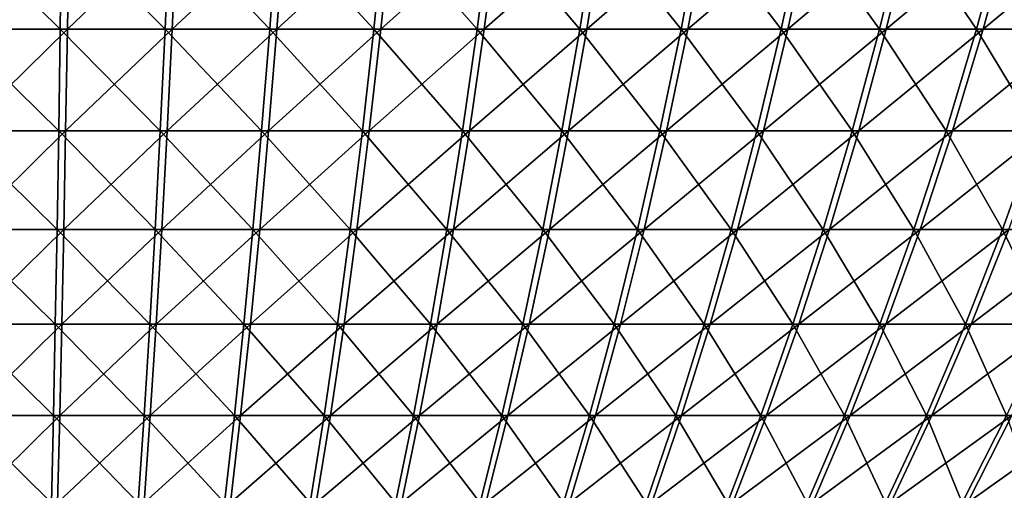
# Model space of a CAD drawing. Header units: millimetres. Extents: x -80 to 80, y -80 to 80.
# Tile 44 of 170: x 0 to 27, y -59 to -46. Entities that reach past the tile are written whole.
import ezdxf

# ---------------------------------------------------------------- set-up
doc = ezdxf.new("R2010")
doc.units = ezdxf.units.MM
doc.header["$LTSCALE"] = 13.670324
doc.layers.add('1', color=7, linetype='CONTINUOUS')
doc.layers.add('2', color=7, linetype='CONTINUOUS')

msp = doc.modelspace()

# ---------------------------------------------------------------- linework, layer by layer
at = {"layer": '1', "color": 7, "linetype": 'Continuous'}
for points in [[(-1.351, -45.886, 65.518), (1.597, -42.984, 67.452), (-1.391, -42.984, 67.457), (-1.351, -45.886, 65.518)], [(1.551, -45.886, 65.514), (1.597, -42.984, 67.452), (-1.351, -45.886, 65.518), (1.551, -45.886, 65.514)], [(4.45, -45.886, 65.381), (4.582, -42.984, 67.316), (1.551, -45.886, 65.514), (4.45, -45.886, 65.381)], [(1.551, -45.886, 65.514), (4.582, -42.984, 67.316), (1.597, -42.984, 67.452), (1.551, -45.886, 65.514)], [(7.341, -45.886, 65.12), (7.558, -42.984, 67.047), (4.45, -45.886, 65.381), (7.341, -45.886, 65.12)], [(4.45, -45.886, 65.381), (7.558, -42.984, 67.047), (4.582, -42.984, 67.316), (4.45, -45.886, 65.381)], [(10.217, -45.886, 64.731), (10.519, -42.984, 66.646), (7.341, -45.886, 65.12), (10.217, -45.886, 64.731)], [(7.341, -45.886, 65.12), (10.519, -42.984, 66.646), (7.558, -42.984, 67.047), (7.341, -45.886, 65.12)], [(13.073, -45.886, 64.215), (13.46, -42.984, 66.115), (10.217, -45.886, 64.731), (13.073, -45.886, 64.215)], [(10.217, -45.886, 64.731), (13.46, -42.984, 66.115), (10.519, -42.984, 66.646), (10.217, -45.886, 64.731)], [(15.904, -45.886, 63.573), (16.374, -42.984, 65.454), (13.073, -45.886, 64.215), (15.904, -45.886, 63.573)], [(13.073, -45.886, 64.215), (16.374, -42.984, 65.454), (13.46, -42.984, 66.115), (13.073, -45.886, 64.215)], [(18.703, -45.886, 62.807), (19.256, -42.984, 64.665), (15.904, -45.886, 63.573), (18.703, -45.886, 62.807)], [(15.904, -45.886, 63.573), (19.256, -42.984, 64.665), (16.374, -42.984, 65.454), (15.904, -45.886, 63.573)], [(21.466, -45.886, 61.917), (22.101, -42.984, 63.749), (18.703, -45.886, 62.807), (21.466, -45.886, 61.917)], [(18.703, -45.886, 62.807), (22.101, -42.984, 63.749), (19.256, -42.984, 64.665), (18.703, -45.886, 62.807)], [(24.186, -45.886, 60.906), (24.902, -42.984, 62.708), (21.466, -45.886, 61.917), (24.186, -45.886, 60.906)], [(21.466, -45.886, 61.917), (24.902, -42.984, 62.708), (22.101, -42.984, 63.749), (21.466, -45.886, 61.917)], [(26.859, -45.886, 59.775), (27.654, -42.984, 61.544), (24.186, -45.886, 60.906), (26.859, -45.886, 59.775)], [(24.186, -45.886, 60.906), (27.654, -42.984, 61.544), (24.902, -42.984, 62.708), (24.186, -45.886, 60.906)], [(29.479, -45.886, 58.527), (30.352, -42.984, 60.259), (26.859, -45.886, 59.775), (29.479, -45.886, 58.527)], [(26.859, -45.886, 59.775), (30.352, -42.984, 60.259), (27.654, -42.984, 61.544), (26.859, -45.886, 59.775)], [(-1.309, -48.701, 63.455), (1.551, -45.886, 65.514), (-1.351, -45.886, 65.518), (-1.309, -48.701, 63.455)], [(1.502, -48.701, 63.45), (1.551, -45.886, 65.514), (-1.309, -48.701, 63.455), (1.502, -48.701, 63.45)], [(4.31, -48.701, 63.322), (4.45, -45.886, 65.381), (1.502, -48.701, 63.45), (4.31, -48.701, 63.322)], [(1.502, -48.701, 63.45), (4.45, -45.886, 65.381), (1.551, -45.886, 65.514), (1.502, -48.701, 63.45)], [(7.11, -48.701, 63.069), (7.341, -45.886, 65.12), (4.31, -48.701, 63.322), (7.11, -48.701, 63.069)], [(4.31, -48.701, 63.322), (7.341, -45.886, 65.12), (4.45, -45.886, 65.381), (4.31, -48.701, 63.322)], [(9.895, -48.701, 62.692), (10.217, -45.886, 64.731), (7.11, -48.701, 63.069), (9.895, -48.701, 62.692)], [(7.11, -48.701, 63.069), (10.217, -45.886, 64.731), (7.341, -45.886, 65.12), (7.11, -48.701, 63.069)], [(12.661, -48.701, 62.193), (13.073, -45.886, 64.215), (9.895, -48.701, 62.692), (12.661, -48.701, 62.193)], [(9.895, -48.701, 62.692), (13.073, -45.886, 64.215), (10.217, -45.886, 64.731), (9.895, -48.701, 62.692)], [(15.403, -48.701, 61.571), (15.904, -45.886, 63.573), (12.661, -48.701, 62.193), (15.403, -48.701, 61.571)], [(12.661, -48.701, 62.193), (15.904, -45.886, 63.573), (13.073, -45.886, 64.215), (12.661, -48.701, 62.193)], [(18.114, -48.701, 60.829), (18.703, -45.886, 62.807), (15.403, -48.701, 61.571), (18.114, -48.701, 60.829)], [(15.403, -48.701, 61.571), (18.703, -45.886, 62.807), (15.904, -45.886, 63.573), (15.403, -48.701, 61.571)], [(20.789, -48.701, 59.967), (21.466, -45.886, 61.917), (18.114, -48.701, 60.829), (20.789, -48.701, 59.967)], [(18.114, -48.701, 60.829), (21.466, -45.886, 61.917), (18.703, -45.886, 62.807), (18.114, -48.701, 60.829)], [(23.424, -48.701, 58.987), (24.186, -45.886, 60.906), (20.789, -48.701, 59.967), (23.424, -48.701, 58.987)], [(20.789, -48.701, 59.967), (24.186, -45.886, 60.906), (21.466, -45.886, 61.917), (20.789, -48.701, 59.967)], [(26.013, -48.701, 57.892), (26.859, -45.886, 59.775), (23.424, -48.701, 58.987), (26.013, -48.701, 57.892)], [(23.424, -48.701, 58.987), (26.859, -45.886, 59.775), (24.186, -45.886, 60.906), (23.424, -48.701, 58.987)], [(28.551, -48.701, 56.684), (29.479, -45.886, 58.527), (26.013, -48.701, 57.892), (28.551, -48.701, 56.684)], [(26.013, -48.701, 57.892), (29.479, -45.886, 58.527), (26.859, -45.886, 59.775), (26.013, -48.701, 57.892)], [(-1.264, -51.423, 61.271), (1.502, -48.701, 63.45), (-1.309, -48.701, 63.455), (-1.264, -51.423, 61.271)], [(1.451, -51.423, 61.266), (1.502, -48.701, 63.45), (-1.264, -51.423, 61.271), (1.451, -51.423, 61.266)], [(4.162, -51.423, 61.142), (4.31, -48.701, 63.322), (1.451, -51.423, 61.266), (4.162, -51.423, 61.142)], [(1.451, -51.423, 61.266), (4.31, -48.701, 63.322), (1.502, -48.701, 63.45), (1.451, -51.423, 61.266)], [(6.865, -51.423, 60.898), (7.11, -48.701, 63.069), (4.162, -51.423, 61.142), (6.865, -51.423, 60.898)], [(4.162, -51.423, 61.142), (7.11, -48.701, 63.069), (4.31, -48.701, 63.322), (4.162, -51.423, 61.142)], [(9.555, -51.423, 60.534), (9.895, -48.701, 62.692), (6.865, -51.423, 60.898), (9.555, -51.423, 60.534)], [(6.865, -51.423, 60.898), (9.895, -48.701, 62.692), (7.11, -48.701, 63.069), (6.865, -51.423, 60.898)], [(12.226, -51.423, 60.052), (12.661, -48.701, 62.193), (9.555, -51.423, 60.534), (12.226, -51.423, 60.052)], [(9.555, -51.423, 60.534), (12.661, -48.701, 62.193), (9.895, -48.701, 62.692), (9.555, -51.423, 60.534)], [(14.873, -51.423, 59.451), (15.403, -48.701, 61.571), (12.226, -51.423, 60.052), (14.873, -51.423, 59.451)], [(12.226, -51.423, 60.052), (15.403, -48.701, 61.571), (12.661, -48.701, 62.193), (12.226, -51.423, 60.052)], [(17.49, -51.423, 58.735), (18.114, -48.701, 60.829), (14.873, -51.423, 59.451), (17.49, -51.423, 58.735)], [(14.873, -51.423, 59.451), (18.114, -48.701, 60.829), (15.403, -48.701, 61.571), (14.873, -51.423, 59.451)], [(20.074, -51.423, 57.903), (20.789, -48.701, 59.967), (17.49, -51.423, 58.735), (20.074, -51.423, 57.903)], [(17.49, -51.423, 58.735), (20.789, -48.701, 59.967), (18.114, -48.701, 60.829), (17.49, -51.423, 58.735)], [(22.618, -51.423, 56.957), (23.424, -48.701, 58.987), (20.074, -51.423, 57.903), (22.618, -51.423, 56.957)], [(20.074, -51.423, 57.903), (23.424, -48.701, 58.987), (20.789, -48.701, 59.967), (20.074, -51.423, 57.903)], [(25.118, -51.423, 55.9), (26.013, -48.701, 57.892), (22.618, -51.423, 56.957), (25.118, -51.423, 55.9)], [(22.618, -51.423, 56.957), (26.013, -48.701, 57.892), (23.424, -48.701, 58.987), (22.618, -51.423, 56.957)], [(27.568, -51.423, 54.733), (28.551, -48.701, 56.684), (25.118, -51.423, 55.9), (27.568, -51.423, 54.733)], [(25.118, -51.423, 55.9), (28.551, -48.701, 56.684), (26.013, -48.701, 57.892), (25.118, -51.423, 55.9)], [(-1.216, -54.047, 58.97), (1.451, -51.423, 61.266), (-1.264, -51.423, 61.271), (-1.216, -54.047, 58.97)], [(1.396, -54.047, 58.966), (1.451, -51.423, 61.266), (-1.216, -54.047, 58.97), (1.396, -54.047, 58.966)], [(4.006, -54.047, 58.846), (4.162, -51.423, 61.142), (1.396, -54.047, 58.966), (4.006, -54.047, 58.846)], [(1.396, -54.047, 58.966), (4.162, -51.423, 61.142), (1.451, -51.423, 61.266), (1.396, -54.047, 58.966)], [(6.607, -54.047, 58.611), (6.865, -51.423, 60.898), (4.006, -54.047, 58.846), (6.607, -54.047, 58.611)], [(4.006, -54.047, 58.846), (6.865, -51.423, 60.898), (4.162, -51.423, 61.142), (4.006, -54.047, 58.846)], [(9.196, -54.047, 58.261), (9.555, -51.423, 60.534), (6.607, -54.047, 58.611), (9.196, -54.047, 58.261)], [(6.607, -54.047, 58.611), (9.555, -51.423, 60.534), (6.865, -51.423, 60.898), (6.607, -54.047, 58.611)], [(11.767, -54.047, 57.797), (12.226, -51.423, 60.052), (9.196, -54.047, 58.261), (11.767, -54.047, 57.797)], [(9.196, -54.047, 58.261), (12.226, -51.423, 60.052), (9.555, -51.423, 60.534), (9.196, -54.047, 58.261)], [(14.314, -54.047, 57.219), (14.873, -51.423, 59.451), (11.767, -54.047, 57.797), (14.314, -54.047, 57.219)], [(11.767, -54.047, 57.797), (14.873, -51.423, 59.451), (12.226, -51.423, 60.052), (11.767, -54.047, 57.797)], [(16.834, -54.047, 56.529), (17.49, -51.423, 58.735), (14.314, -54.047, 57.219), (16.834, -54.047, 56.529)], [(14.314, -54.047, 57.219), (17.49, -51.423, 58.735), (14.873, -51.423, 59.451), (14.314, -54.047, 57.219)], [(19.32, -54.047, 55.728), (20.074, -51.423, 57.903), (16.834, -54.047, 56.529), (19.32, -54.047, 55.728)], [(16.834, -54.047, 56.529), (20.074, -51.423, 57.903), (17.49, -51.423, 58.735), (16.834, -54.047, 56.529)], [(21.769, -54.047, 54.818), (22.618, -51.423, 56.957), (19.32, -54.047, 55.728), (21.769, -54.047, 54.818)], [(19.32, -54.047, 55.728), (22.618, -51.423, 56.957), (20.074, -51.423, 57.903), (19.32, -54.047, 55.728)], [(24.174, -54.047, 53.801), (25.118, -51.423, 55.9), (21.769, -54.047, 54.818), (24.174, -54.047, 53.801)], [(21.769, -54.047, 54.818), (25.118, -51.423, 55.9), (22.618, -51.423, 56.957), (21.769, -54.047, 54.818)], [(26.533, -54.047, 52.677), (27.568, -51.423, 54.733), (24.174, -54.047, 53.801), (26.533, -54.047, 52.677)], [(24.174, -54.047, 53.801), (27.568, -51.423, 54.733), (25.118, -51.423, 55.9), (24.174, -54.047, 53.801)], [(28.839, -54.047, 51.451), (29.965, -51.423, 53.458), (26.533, -54.047, 52.677), (28.839, -54.047, 51.451)], [(26.533, -54.047, 52.677), (29.965, -51.423, 53.458), (27.568, -51.423, 54.733), (26.533, -54.047, 52.677)], [(-1.166, -56.569, 56.557), (1.396, -54.047, 58.966), (-1.216, -54.047, 58.97), (-1.166, -56.569, 56.557)], [(1.339, -56.569, 56.553), (1.396, -54.047, 58.966), (-1.166, -56.569, 56.557), (1.339, -56.569, 56.553)], [(3.842, -56.569, 56.438), (4.006, -54.047, 58.846), (1.339, -56.569, 56.553), (3.842, -56.569, 56.438)], [(1.339, -56.569, 56.553), (4.006, -54.047, 58.846), (1.396, -54.047, 58.966), (1.339, -56.569, 56.553)], [(6.337, -56.569, 56.212), (6.607, -54.047, 58.611), (3.842, -56.569, 56.438), (6.337, -56.569, 56.212)], [(3.842, -56.569, 56.438), (6.607, -54.047, 58.611), (4.006, -54.047, 58.846), (3.842, -56.569, 56.438)], [(8.82, -56.569, 55.877), (9.196, -54.047, 58.261), (6.337, -56.569, 56.212), (8.82, -56.569, 55.877)], [(6.337, -56.569, 56.212), (9.196, -54.047, 58.261), (6.607, -54.047, 58.611), (6.337, -56.569, 56.212)], [(11.285, -56.569, 55.431), (11.767, -54.047, 57.797), (8.82, -56.569, 55.877), (11.285, -56.569, 55.431)], [(8.82, -56.569, 55.877), (11.767, -54.047, 57.797), (9.196, -54.047, 58.261), (8.82, -56.569, 55.877)], [(13.728, -56.569, 54.877), (14.314, -54.047, 57.219), (11.285, -56.569, 55.431), (13.728, -56.569, 54.877)], [(11.285, -56.569, 55.431), (14.314, -54.047, 57.219), (11.767, -54.047, 57.797), (11.285, -56.569, 55.431)], [(16.145, -56.569, 54.216), (16.834, -54.047, 56.529), (13.728, -56.569, 54.877), (16.145, -56.569, 54.216)], [(13.728, -56.569, 54.877), (16.834, -54.047, 56.529), (14.314, -54.047, 57.219), (13.728, -56.569, 54.877)], [(18.529, -56.569, 53.448), (19.32, -54.047, 55.728), (16.145, -56.569, 54.216), (18.529, -56.569, 53.448)], [(16.145, -56.569, 54.216), (19.32, -54.047, 55.728), (16.834, -54.047, 56.529), (16.145, -56.569, 54.216)], [(20.878, -56.569, 52.575), (21.769, -54.047, 54.818), (18.529, -56.569, 53.448), (20.878, -56.569, 52.575)], [(18.529, -56.569, 53.448), (21.769, -54.047, 54.818), (19.32, -54.047, 55.728), (18.529, -56.569, 53.448)], [(23.185, -56.569, 51.599), (24.174, -54.047, 53.801), (20.878, -56.569, 52.575), (23.185, -56.569, 51.599)], [(20.878, -56.569, 52.575), (24.174, -54.047, 53.801), (21.769, -54.047, 54.818), (20.878, -56.569, 52.575)], [(25.447, -56.569, 50.522), (26.533, -54.047, 52.677), (23.185, -56.569, 51.599), (25.447, -56.569, 50.522)], [(23.185, -56.569, 51.599), (26.533, -54.047, 52.677), (24.174, -54.047, 53.801), (23.185, -56.569, 51.599)], [(27.659, -56.569, 49.345), (28.839, -54.047, 51.451), (25.447, -56.569, 50.522), (27.659, -56.569, 49.345)], [(25.447, -56.569, 50.522), (28.839, -54.047, 51.451), (26.533, -54.047, 52.677), (25.447, -56.569, 50.522)], [(-1.114, -58.982, 54.036), (1.339, -56.569, 56.553), (-1.166, -56.569, 56.557), (-1.114, -58.982, 54.036)], [(1.279, -58.982, 54.032), (1.339, -56.569, 56.553), (-1.114, -58.982, 54.036), (1.279, -58.982, 54.032)], [(3.67, -58.982, 53.922), (3.842, -56.569, 56.438), (1.279, -58.982, 54.032), (3.67, -58.982, 53.922)], [(1.279, -58.982, 54.032), (3.842, -56.569, 56.438), (1.339, -56.569, 56.553), (1.279, -58.982, 54.032)], [(6.054, -58.982, 53.707), (6.337, -56.569, 56.212), (3.67, -58.982, 53.922), (6.054, -58.982, 53.707)], [(3.67, -58.982, 53.922), (6.337, -56.569, 56.212), (3.842, -56.569, 56.438), (3.67, -58.982, 53.922)], [(8.427, -58.982, 53.386), (8.82, -56.569, 55.877), (6.054, -58.982, 53.707), (8.427, -58.982, 53.386)], [(6.054, -58.982, 53.707), (8.82, -56.569, 55.877), (6.337, -56.569, 56.212), (6.054, -58.982, 53.707)], [(10.782, -58.982, 52.961), (11.285, -56.569, 55.431), (8.427, -58.982, 53.386), (10.782, -58.982, 52.961)], [(8.427, -58.982, 53.386), (11.285, -56.569, 55.431), (8.82, -56.569, 55.877), (8.427, -58.982, 53.386)], [(13.116, -58.982, 52.431), (13.728, -56.569, 54.877), (10.782, -58.982, 52.961), (13.116, -58.982, 52.431)], [(10.782, -58.982, 52.961), (13.728, -56.569, 54.877), (11.285, -56.569, 55.431), (10.782, -58.982, 52.961)], [(15.425, -58.982, 51.799), (16.145, -56.569, 54.216), (13.116, -58.982, 52.431), (15.425, -58.982, 51.799)], [(13.116, -58.982, 52.431), (16.145, -56.569, 54.216), (13.728, -56.569, 54.877), (13.116, -58.982, 52.431)], [(17.704, -58.982, 51.066), (18.529, -56.569, 53.448), (15.425, -58.982, 51.799), (17.704, -58.982, 51.066)], [(15.425, -58.982, 51.799), (18.529, -56.569, 53.448), (16.145, -56.569, 54.216), (15.425, -58.982, 51.799)], [(19.947, -58.982, 50.232), (20.878, -56.569, 52.575), (17.704, -58.982, 51.066), (19.947, -58.982, 50.232)], [(17.704, -58.982, 51.066), (20.878, -56.569, 52.575), (18.529, -56.569, 53.448), (17.704, -58.982, 51.066)], [(22.152, -58.982, 49.299), (23.185, -56.569, 51.599), (19.947, -58.982, 50.232), (22.152, -58.982, 49.299)], [(19.947, -58.982, 50.232), (23.185, -56.569, 51.599), (20.878, -56.569, 52.575), (19.947, -58.982, 50.232)], [(24.313, -58.982, 48.27), (25.447, -56.569, 50.522), (22.152, -58.982, 49.299), (24.313, -58.982, 48.27)], [(22.152, -58.982, 49.299), (25.447, -56.569, 50.522), (23.185, -56.569, 51.599), (22.152, -58.982, 49.299)], [(26.426, -58.982, 47.146), (27.659, -56.569, 49.345), (24.313, -58.982, 48.27), (26.426, -58.982, 47.146)], [(24.313, -58.982, 48.27), (27.659, -56.569, 49.345), (25.447, -56.569, 50.522), (24.313, -58.982, 48.27)], [(28.488, -58.982, 45.93), (29.817, -56.569, 48.072), (26.426, -58.982, 47.146), (28.488, -58.982, 45.93)], [(26.426, -58.982, 47.146), (29.817, -56.569, 48.072), (27.659, -56.569, 49.345), (26.426, -58.982, 47.146)]]:
    msp.add_3dface(points, dxfattribs=at)
at = {"layer": '2', "color": 7, "linetype": 'Continuous'}
for points in [[(1.391, -42.984, -67.457), (1.351, -45.886, -65.518), (-1.597, -42.984, -67.452), (1.391, -42.984, -67.457)], [(-1.597, -42.984, -67.452), (1.351, -45.886, -65.518), (-1.551, -45.886, -65.514), (-1.597, -42.984, -67.452)], [(1.391, -42.984, -67.457), (4.251, -45.886, -65.394), (1.351, -45.886, -65.518), (1.391, -42.984, -67.457)], [(4.377, -42.984, -67.329), (4.251, -45.886, -65.394), (1.391, -42.984, -67.457), (4.377, -42.984, -67.329)], [(4.377, -42.984, -67.329), (7.142, -45.886, -65.142), (4.251, -45.886, -65.394), (4.377, -42.984, -67.329)], [(7.353, -42.984, -67.069), (7.142, -45.886, -65.142), (4.377, -42.984, -67.329), (7.353, -42.984, -67.069)], [(7.353, -42.984, -67.069), (10.019, -45.886, -64.762), (7.142, -45.886, -65.142), (7.353, -42.984, -67.069)], [(10.316, -42.984, -66.678), (10.019, -45.886, -64.762), (7.353, -42.984, -67.069), (10.316, -42.984, -66.678)], [(10.316, -42.984, -66.678), (12.877, -45.886, -64.255), (10.019, -45.886, -64.762), (10.316, -42.984, -66.678)], [(13.258, -42.984, -66.156), (12.877, -45.886, -64.255), (10.316, -42.984, -66.678), (13.258, -42.984, -66.156)], [(13.258, -42.984, -66.156), (15.71, -45.886, -63.621), (12.877, -45.886, -64.255), (13.258, -42.984, -66.156)], [(16.174, -42.984, -65.504), (15.71, -45.886, -63.621), (13.258, -42.984, -66.156), (16.174, -42.984, -65.504)], [(16.174, -42.984, -65.504), (18.511, -45.886, -62.863), (15.71, -45.886, -63.621), (16.174, -42.984, -65.504)], [(19.059, -42.984, -64.724), (18.511, -45.886, -62.863), (16.174, -42.984, -65.504), (19.059, -42.984, -64.724)], [(19.059, -42.984, -64.724), (21.276, -45.886, -61.982), (18.511, -45.886, -62.863), (19.059, -42.984, -64.724)], [(21.906, -42.984, -63.816), (21.276, -45.886, -61.982), (19.059, -42.984, -64.724), (21.906, -42.984, -63.816)], [(21.906, -42.984, -63.816), (24, -45.886, -60.979), (21.276, -45.886, -61.982), (21.906, -42.984, -63.816)], [(24.71, -42.984, -62.784), (24, -45.886, -60.979), (21.906, -42.984, -63.816), (24.71, -42.984, -62.784)], [(24.71, -42.984, -62.784), (26.676, -45.886, -59.857), (24, -45.886, -60.979), (24.71, -42.984, -62.784)], [(27.466, -42.984, -61.628), (26.676, -45.886, -59.857), (24.71, -42.984, -62.784), (27.466, -42.984, -61.628)], [(27.466, -42.984, -61.628), (29.301, -45.886, -58.617), (26.676, -45.886, -59.857), (27.466, -42.984, -61.628)], [(1.351, -45.886, -65.518), (1.309, -48.701, -63.455), (-1.551, -45.886, -65.514), (1.351, -45.886, -65.518)], [(-1.551, -45.886, -65.514), (1.309, -48.701, -63.455), (-1.502, -48.701, -63.45), (-1.551, -45.886, -65.514)], [(1.351, -45.886, -65.518), (4.117, -48.701, -63.335), (1.309, -48.701, -63.455), (1.351, -45.886, -65.518)], [(4.251, -45.886, -65.394), (4.117, -48.701, -63.335), (1.351, -45.886, -65.518), (4.251, -45.886, -65.394)], [(4.251, -45.886, -65.394), (6.917, -48.701, -63.09), (4.117, -48.701, -63.335), (4.251, -45.886, -65.394)], [(7.142, -45.886, -65.142), (6.917, -48.701, -63.09), (4.251, -45.886, -65.394), (7.142, -45.886, -65.142)], [(7.142, -45.886, -65.142), (9.704, -48.701, -62.722), (6.917, -48.701, -63.09), (7.142, -45.886, -65.142)], [(10.019, -45.886, -64.762), (9.704, -48.701, -62.722), (7.142, -45.886, -65.142), (10.019, -45.886, -64.762)], [(10.019, -45.886, -64.762), (12.472, -48.701, -62.231), (9.704, -48.701, -62.722), (10.019, -45.886, -64.762)], [(12.877, -45.886, -64.255), (12.472, -48.701, -62.231), (10.019, -45.886, -64.762), (12.877, -45.886, -64.255)], [(12.877, -45.886, -64.255), (15.215, -48.701, -61.618), (12.472, -48.701, -62.231), (12.877, -45.886, -64.255)], [(15.71, -45.886, -63.621), (15.215, -48.701, -61.618), (12.877, -45.886, -64.255), (15.71, -45.886, -63.621)], [(15.71, -45.886, -63.621), (17.928, -48.701, -60.884), (15.215, -48.701, -61.618), (15.71, -45.886, -63.621)], [(18.511, -45.886, -62.863), (17.928, -48.701, -60.884), (15.71, -45.886, -63.621), (18.511, -45.886, -62.863)], [(18.511, -45.886, -62.863), (20.606, -48.701, -60.03), (17.928, -48.701, -60.884), (18.511, -45.886, -62.863)], [(21.276, -45.886, -61.982), (20.606, -48.701, -60.03), (18.511, -45.886, -62.863), (21.276, -45.886, -61.982)], [(21.276, -45.886, -61.982), (23.244, -48.701, -59.059), (20.606, -48.701, -60.03), (21.276, -45.886, -61.982)], [(24, -45.886, -60.979), (23.244, -48.701, -59.059), (21.276, -45.886, -61.982), (24, -45.886, -60.979)], [(24, -45.886, -60.979), (25.836, -48.701, -57.972), (23.244, -48.701, -59.059), (24, -45.886, -60.979)], [(26.676, -45.886, -59.857), (25.836, -48.701, -57.972), (24, -45.886, -60.979), (26.676, -45.886, -59.857)], [(26.676, -45.886, -59.857), (28.378, -48.701, -56.771), (25.836, -48.701, -57.972), (26.676, -45.886, -59.857)], [(29.301, -45.886, -58.617), (28.378, -48.701, -56.771), (26.676, -45.886, -59.857), (29.301, -45.886, -58.617)], [(1.309, -48.701, -63.455), (1.264, -51.423, -61.271), (-1.502, -48.701, -63.45), (1.309, -48.701, -63.455)], [(-1.502, -48.701, -63.45), (1.264, -51.423, -61.271), (-1.451, -51.423, -61.266), (-1.502, -48.701, -63.45)], [(1.309, -48.701, -63.455), (3.975, -51.423, -61.154), (1.264, -51.423, -61.271), (1.309, -48.701, -63.455)], [(4.117, -48.701, -63.335), (3.975, -51.423, -61.154), (1.309, -48.701, -63.455), (4.117, -48.701, -63.335)], [(4.117, -48.701, -63.335), (6.679, -51.423, -60.919), (3.975, -51.423, -61.154), (4.117, -48.701, -63.335)], [(6.917, -48.701, -63.09), (6.679, -51.423, -60.919), (4.117, -48.701, -63.335), (6.917, -48.701, -63.09)], [(6.917, -48.701, -63.09), (9.37, -51.423, -60.563), (6.679, -51.423, -60.919), (6.917, -48.701, -63.09)], [(9.704, -48.701, -62.722), (9.37, -51.423, -60.563), (6.917, -48.701, -63.09), (9.704, -48.701, -62.722)], [(9.704, -48.701, -62.722), (12.042, -51.423, -60.089), (9.37, -51.423, -60.563), (9.704, -48.701, -62.722)], [(12.472, -48.701, -62.231), (12.042, -51.423, -60.089), (9.704, -48.701, -62.722), (12.472, -48.701, -62.231)], [(12.472, -48.701, -62.231), (14.691, -51.423, -59.497), (12.042, -51.423, -60.089), (12.472, -48.701, -62.231)], [(15.215, -48.701, -61.618), (14.691, -51.423, -59.497), (12.472, -48.701, -62.231), (15.215, -48.701, -61.618)], [(15.215, -48.701, -61.618), (17.311, -51.423, -58.788), (14.691, -51.423, -59.497), (15.215, -48.701, -61.618)], [(17.928, -48.701, -60.884), (17.311, -51.423, -58.788), (15.215, -48.701, -61.618), (17.928, -48.701, -60.884)], [(17.928, -48.701, -60.884), (19.897, -51.423, -57.964), (17.311, -51.423, -58.788), (17.928, -48.701, -60.884)], [(20.606, -48.701, -60.03), (19.897, -51.423, -57.964), (17.928, -48.701, -60.884), (20.606, -48.701, -60.03)], [(20.606, -48.701, -60.03), (22.444, -51.423, -57.026), (19.897, -51.423, -57.964), (20.606, -48.701, -60.03)], [(23.244, -48.701, -59.059), (22.444, -51.423, -57.026), (20.606, -48.701, -60.03), (23.244, -48.701, -59.059)], [(23.244, -48.701, -59.059), (24.947, -51.423, -55.976), (22.444, -51.423, -57.026), (23.244, -48.701, -59.059)], [(25.836, -48.701, -57.972), (24.947, -51.423, -55.976), (23.244, -48.701, -59.059), (25.836, -48.701, -57.972)], [(25.836, -48.701, -57.972), (27.401, -51.423, -54.817), (24.947, -51.423, -55.976), (25.836, -48.701, -57.972)], [(28.378, -48.701, -56.771), (27.401, -51.423, -54.817), (25.836, -48.701, -57.972), (28.378, -48.701, -56.771)], [(28.378, -48.701, -56.771), (29.801, -51.423, -53.55), (27.401, -51.423, -54.817), (28.378, -48.701, -56.771)], [(1.264, -51.423, -61.271), (1.216, -54.047, -58.97), (-1.451, -51.423, -61.266), (1.264, -51.423, -61.271)], [(-1.451, -51.423, -61.266), (1.216, -54.047, -58.97), (-1.396, -54.047, -58.966), (-1.451, -51.423, -61.266)], [(1.264, -51.423, -61.271), (3.826, -54.047, -58.858), (1.216, -54.047, -58.97), (1.264, -51.423, -61.271)], [(3.975, -51.423, -61.154), (3.826, -54.047, -58.858), (1.264, -51.423, -61.271), (3.975, -51.423, -61.154)], [(3.975, -51.423, -61.154), (6.428, -54.047, -58.631), (3.826, -54.047, -58.858), (3.975, -51.423, -61.154)], [(6.679, -51.423, -60.919), (6.428, -54.047, -58.631), (3.975, -51.423, -61.154), (6.679, -51.423, -60.919)], [(6.679, -51.423, -60.919), (9.018, -54.047, -58.289), (6.428, -54.047, -58.631), (6.679, -51.423, -60.919)], [(9.37, -51.423, -60.563), (9.018, -54.047, -58.289), (6.679, -51.423, -60.919), (9.37, -51.423, -60.563)], [(9.37, -51.423, -60.563), (11.59, -54.047, -57.832), (9.018, -54.047, -58.289), (9.37, -51.423, -60.563)], [(12.042, -51.423, -60.089), (11.59, -54.047, -57.832), (9.37, -51.423, -60.563), (12.042, -51.423, -60.089)], [(12.042, -51.423, -60.089), (14.139, -54.047, -57.262), (11.59, -54.047, -57.832), (12.042, -51.423, -60.089)], [(14.691, -51.423, -59.497), (14.139, -54.047, -57.262), (12.042, -51.423, -60.089), (14.691, -51.423, -59.497)], [(14.691, -51.423, -59.497), (16.661, -54.047, -56.58), (14.139, -54.047, -57.262), (14.691, -51.423, -59.497)], [(17.311, -51.423, -58.788), (16.661, -54.047, -56.58), (14.691, -51.423, -59.497), (17.311, -51.423, -58.788)], [(17.311, -51.423, -58.788), (19.15, -54.047, -55.787), (16.661, -54.047, -56.58), (17.311, -51.423, -58.788)], [(19.897, -51.423, -57.964), (19.15, -54.047, -55.787), (17.311, -51.423, -58.788), (19.897, -51.423, -57.964)], [(19.897, -51.423, -57.964), (21.601, -54.047, -54.884), (19.15, -54.047, -55.787), (19.897, -51.423, -57.964)], [(22.444, -51.423, -57.026), (21.601, -54.047, -54.884), (19.897, -51.423, -57.964), (22.444, -51.423, -57.026)], [(22.444, -51.423, -57.026), (24.01, -54.047, -53.874), (21.601, -54.047, -54.884), (22.444, -51.423, -57.026)], [(24.947, -51.423, -55.976), (24.01, -54.047, -53.874), (22.444, -51.423, -57.026), (24.947, -51.423, -55.976)], [(24.947, -51.423, -55.976), (26.372, -54.047, -52.758), (24.01, -54.047, -53.874), (24.947, -51.423, -55.976)], [(27.401, -51.423, -54.817), (26.372, -54.047, -52.758), (24.947, -51.423, -55.976), (27.401, -51.423, -54.817)], [(27.401, -51.423, -54.817), (28.682, -54.047, -51.539), (26.372, -54.047, -52.758), (27.401, -51.423, -54.817)], [(29.801, -51.423, -53.55), (28.682, -54.047, -51.539), (27.401, -51.423, -54.817), (29.801, -51.423, -53.55)], [(1.216, -54.047, -58.97), (1.166, -56.569, -56.557), (-1.396, -54.047, -58.966), (1.216, -54.047, -58.97)], [(-1.396, -54.047, -58.966), (1.166, -56.569, -56.557), (-1.339, -56.569, -56.553), (-1.396, -54.047, -58.966)], [(1.216, -54.047, -58.97), (3.669, -56.569, -56.449), (1.166, -56.569, -56.557), (1.216, -54.047, -58.97)], [(3.826, -54.047, -58.858), (3.669, -56.569, -56.449), (1.216, -54.047, -58.97), (3.826, -54.047, -58.858)], [(3.826, -54.047, -58.858), (6.165, -56.569, -56.232), (3.669, -56.569, -56.449), (3.826, -54.047, -58.858)], [(6.428, -54.047, -58.631), (6.165, -56.569, -56.232), (3.826, -54.047, -58.858), (6.428, -54.047, -58.631)], [(6.428, -54.047, -58.631), (8.649, -56.569, -55.903), (6.165, -56.569, -56.232), (6.428, -54.047, -58.631)], [(9.018, -54.047, -58.289), (8.649, -56.569, -55.903), (6.428, -54.047, -58.631), (9.018, -54.047, -58.289)], [(9.018, -54.047, -58.289), (11.116, -56.569, -55.466), (8.649, -56.569, -55.903), (9.018, -54.047, -58.289)], [(11.59, -54.047, -57.832), (11.116, -56.569, -55.466), (9.018, -54.047, -58.289), (11.59, -54.047, -57.832)], [(11.59, -54.047, -57.832), (13.561, -56.569, -54.919), (11.116, -56.569, -55.466), (11.59, -54.047, -57.832)], [(14.139, -54.047, -57.262), (13.561, -56.569, -54.919), (11.59, -54.047, -57.832), (14.139, -54.047, -57.262)], [(14.139, -54.047, -57.262), (15.979, -56.569, -54.265), (13.561, -56.569, -54.919), (14.139, -54.047, -57.262)], [(16.661, -54.047, -56.58), (15.979, -56.569, -54.265), (14.139, -54.047, -57.262), (16.661, -54.047, -56.58)], [(16.661, -54.047, -56.58), (18.366, -56.569, -53.504), (15.979, -56.569, -54.265), (16.661, -54.047, -56.58)], [(19.15, -54.047, -55.787), (18.366, -56.569, -53.504), (16.661, -54.047, -56.58), (19.15, -54.047, -55.787)], [(19.15, -54.047, -55.787), (20.717, -56.569, -52.638), (18.366, -56.569, -53.504), (19.15, -54.047, -55.787)], [(21.601, -54.047, -54.884), (20.717, -56.569, -52.638), (19.15, -54.047, -55.787), (21.601, -54.047, -54.884)], [(21.601, -54.047, -54.884), (23.028, -56.569, -51.669), (20.717, -56.569, -52.638), (21.601, -54.047, -54.884)], [(24.01, -54.047, -53.874), (23.028, -56.569, -51.669), (21.601, -54.047, -54.884), (24.01, -54.047, -53.874)], [(24.01, -54.047, -53.874), (25.293, -56.569, -50.599), (23.028, -56.569, -51.669), (24.01, -54.047, -53.874)], [(26.372, -54.047, -52.758), (25.293, -56.569, -50.599), (24.01, -54.047, -53.874), (26.372, -54.047, -52.758)], [(26.372, -54.047, -52.758), (27.508, -56.569, -49.43), (25.293, -56.569, -50.599), (26.372, -54.047, -52.758)], [(28.682, -54.047, -51.539), (27.508, -56.569, -49.43), (26.372, -54.047, -52.758), (28.682, -54.047, -51.539)], [(1.166, -56.569, -56.557), (1.114, -58.982, -54.036), (-1.339, -56.569, -56.553), (1.166, -56.569, -56.557)], [(-1.339, -56.569, -56.553), (1.114, -58.982, -54.036), (-1.279, -58.982, -54.032), (-1.339, -56.569, -56.553)], [(1.166, -56.569, -56.557), (3.506, -58.982, -53.933), (1.114, -58.982, -54.036), (1.166, -56.569, -56.557)], [(3.669, -56.569, -56.449), (3.506, -58.982, -53.933), (1.166, -56.569, -56.557), (3.669, -56.569, -56.449)], [(3.669, -56.569, -56.449), (5.89, -58.982, -53.725), (3.506, -58.982, -53.933), (3.669, -56.569, -56.449)], [(6.165, -56.569, -56.232), (5.89, -58.982, -53.725), (3.669, -56.569, -56.449), (6.165, -56.569, -56.232)], [(6.165, -56.569, -56.232), (8.263, -58.982, -53.412), (5.89, -58.982, -53.725), (6.165, -56.569, -56.232)], [(8.649, -56.569, -55.903), (8.263, -58.982, -53.412), (6.165, -56.569, -56.232), (8.649, -56.569, -55.903)], [(8.649, -56.569, -55.903), (10.62, -58.982, -52.993), (8.263, -58.982, -53.412), (8.649, -56.569, -55.903)], [(11.116, -56.569, -55.466), (10.62, -58.982, -52.993), (8.649, -56.569, -55.903), (11.116, -56.569, -55.466)], [(11.116, -56.569, -55.466), (12.956, -58.982, -52.471), (10.62, -58.982, -52.993), (11.116, -56.569, -55.466)], [(13.561, -56.569, -54.919), (12.956, -58.982, -52.471), (11.116, -56.569, -55.466), (13.561, -56.569, -54.919)], [(13.561, -56.569, -54.919), (15.267, -58.982, -51.846), (12.956, -58.982, -52.471), (13.561, -56.569, -54.919)], [(15.979, -56.569, -54.265), (15.267, -58.982, -51.846), (13.561, -56.569, -54.919), (15.979, -56.569, -54.265)], [(15.979, -56.569, -54.265), (17.548, -58.982, -51.119), (15.267, -58.982, -51.846), (15.979, -56.569, -54.265)], [(18.366, -56.569, -53.504), (17.548, -58.982, -51.119), (15.979, -56.569, -54.265), (18.366, -56.569, -53.504)], [(18.366, -56.569, -53.504), (19.794, -58.982, -50.292), (17.548, -58.982, -51.119), (18.366, -56.569, -53.504)], [(20.717, -56.569, -52.638), (19.794, -58.982, -50.292), (18.366, -56.569, -53.504), (20.717, -56.569, -52.638)], [(20.717, -56.569, -52.638), (22.001, -58.982, -49.366), (19.794, -58.982, -50.292), (20.717, -56.569, -52.638)], [(23.028, -56.569, -51.669), (22.001, -58.982, -49.366), (20.717, -56.569, -52.638), (23.028, -56.569, -51.669)], [(23.028, -56.569, -51.669), (24.165, -58.982, -48.344), (22.001, -58.982, -49.366), (23.028, -56.569, -51.669)], [(25.293, -56.569, -50.599), (24.165, -58.982, -48.344), (23.028, -56.569, -51.669), (25.293, -56.569, -50.599)], [(25.293, -56.569, -50.599), (26.282, -58.982, -47.227), (24.165, -58.982, -48.344), (25.293, -56.569, -50.599)], [(27.508, -56.569, -49.43), (26.282, -58.982, -47.227), (25.293, -56.569, -50.599), (27.508, -56.569, -49.43)], [(27.508, -56.569, -49.43), (28.348, -58.982, -46.016), (26.282, -58.982, -47.227), (27.508, -56.569, -49.43)]]:
    msp.add_3dface(points, dxfattribs=at)

doc.saveas('drawing.dxf')
